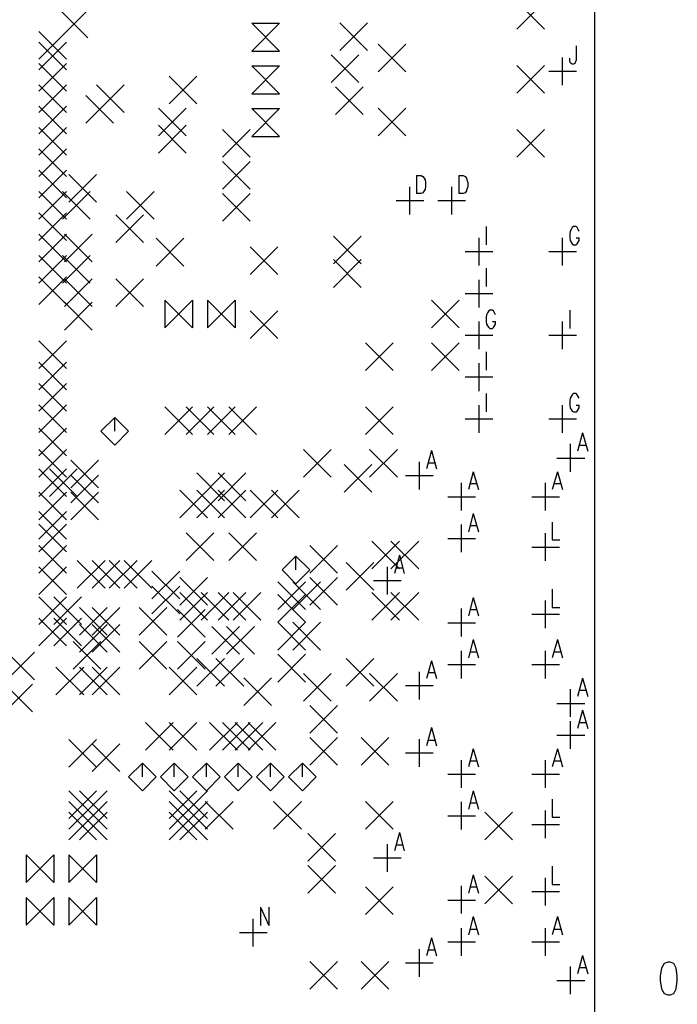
# Model space of a CAD drawing. Extents: x 11.9 to 28.1, y 10.8 to 21.2.
# Tile 27 of 43: x 22.1 to 23.6, y 15.1 to 17.4. Entities that reach past the tile are written whole.
import ezdxf

# ---------------------------------------------------------------- set-up
doc = ezdxf.new("R2010")
doc.units = 0
doc.header["$MEASUREMENT"] = 0
doc.layers.add('LAYNR1', color=2, linetype='Continuous')

msp = doc.modelspace()

# ---------------------------------------------------------------- linework, layer by layer
at = {"layer": 'LAYNR1', "color": 7}
for points in [[(23.448, 14.641), (23.448, 20.041)], [(22.195, 17.338), (22.26, 17.403)], [(22.195, 17.403), (22.26, 17.338)], [(23.265, 17.358), (23.33, 17.423)], [(23.265, 17.423), (23.33, 17.358)], [(22.709, 17.307), (22.644, 17.372)], [(22.644, 17.372), (22.709, 17.372)], [(22.709, 17.372), (22.644, 17.307)], [(22.85, 17.308), (22.915, 17.373)], [(22.85, 17.373), (22.915, 17.308)], [(22.145, 17.288), (22.21, 17.353)], [(22.145, 17.353), (22.21, 17.288)], [(22.145, 17.263), (22.21, 17.328)], [(22.145, 17.328), (22.21, 17.263)], [(22.94, 17.258), (23.005, 17.323)], [(22.94, 17.323), (23.005, 17.258)], [(23.404, 17.319), (23.404, 17.286), (23.402, 17.28), (23.401, 17.278), (23.398, 17.276)], [(22.644, 17.307), (22.709, 17.307)], [(22.83, 17.233), (22.895, 17.298)], [(22.83, 17.298), (22.895, 17.233)], [(23.372, 17.227), (23.372, 17.292)], [(23.395, 17.276), (23.392, 17.278), (23.39, 17.28), (23.389, 17.286), (23.389, 17.29)], [(22.145, 17.213), (22.21, 17.278)], [(22.145, 17.278), (22.21, 17.213)], [(22.709, 17.207), (22.644, 17.272)], [(22.644, 17.272), (22.709, 17.272)], [(22.709, 17.272), (22.644, 17.207)], [(23.265, 17.208), (23.33, 17.273)], [(23.265, 17.273), (23.33, 17.208)], [(23.398, 17.276), (23.395, 17.276)], [(22.45, 17.183), (22.515, 17.248)], [(22.45, 17.248), (22.515, 17.183)], [(23.34, 17.26), (23.405, 17.26)], [(22.145, 17.163), (22.21, 17.228)], [(22.145, 17.228), (22.21, 17.163)], [(22.28, 17.163), (22.345, 17.228)], [(22.28, 17.228), (22.345, 17.163)], [(22.84, 17.158), (22.905, 17.223)], [(22.84, 17.223), (22.905, 17.158)], [(22.255, 17.138), (22.32, 17.203)], [(22.255, 17.203), (22.32, 17.138)], [(22.644, 17.207), (22.709, 17.207)], [(22.145, 17.113), (22.21, 17.178)], [(22.145, 17.178), (22.21, 17.113)], [(22.425, 17.108), (22.49, 17.173)], [(22.425, 17.173), (22.49, 17.108)], [(22.709, 17.107), (22.644, 17.172)], [(22.644, 17.172), (22.709, 17.172)], [(22.709, 17.172), (22.644, 17.107)], [(22.94, 17.108), (23.005, 17.173)], [(22.94, 17.173), (23.005, 17.108)], [(22.145, 17.063), (22.21, 17.128)], [(22.145, 17.128), (22.21, 17.063)], [(22.425, 17.068), (22.49, 17.133)], [(22.425, 17.133), (22.49, 17.068)], [(22.575, 17.058), (22.64, 17.123)], [(22.575, 17.123), (22.64, 17.058)], [(22.644, 17.107), (22.709, 17.107)], [(23.265, 17.058), (23.33, 17.123)], [(23.265, 17.123), (23.33, 17.058)], [(22.145, 17.013), (22.21, 17.078)], [(22.145, 17.078), (22.21, 17.013)], [(22.575, 16.983), (22.64, 17.048)], [(22.575, 17.048), (22.64, 16.983)], [(22.145, 16.963), (22.21, 17.028)], [(22.145, 17.028), (22.21, 16.963)], [(22.215, 16.953), (22.28, 17.018)], [(22.215, 17.018), (22.28, 16.953)], [(23.03, 17.015), (23.03, 16.973)], [(23.03, 17.015), (23.041, 17.015), (23.045, 17.013), (23.048, 17.009), (23.05, 17.005)], [(23.129, 17.015), (23.129, 16.973)], [(23.129, 17.015), (23.139, 17.015), (23.144, 17.013), (23.147, 17.009), (23.148, 17.005)], [(23.014, 16.924), (23.014, 16.989)], [(23.051, 16.989), (23.05, 16.983), (23.048, 16.979), (23.045, 16.975), (23.041, 16.973)], [(23.05, 17.005), (23.051, 16.999), (23.051, 16.989)], [(23.113, 16.924), (23.113, 16.989)], [(23.15, 16.989), (23.148, 16.983), (23.147, 16.979), (23.144, 16.975), (23.139, 16.973)], [(23.148, 17.005), (23.15, 16.999), (23.15, 16.989)], [(22.145, 16.913), (22.21, 16.978)], [(22.145, 16.978), (22.21, 16.913)], [(22.2, 16.913), (22.265, 16.978)], [(22.2, 16.978), (22.265, 16.913)], [(22.35, 16.913), (22.415, 16.978)], [(22.35, 16.978), (22.415, 16.913)], [(22.575, 16.908), (22.64, 16.973)], [(22.575, 16.973), (22.64, 16.908)], [(23.041, 16.973), (23.03, 16.973)], [(23.139, 16.973), (23.129, 16.973)], [(22.982, 16.957), (23.047, 16.957)], [(23.08, 16.957), (23.145, 16.957)], [(22.145, 16.863), (22.21, 16.928)], [(22.145, 16.928), (22.21, 16.863)], [(22.325, 16.858), (22.39, 16.923)], [(22.325, 16.923), (22.39, 16.858)], [(23.193, 16.896), (23.193, 16.853)], [(23.411, 16.885), (23.409, 16.889), (23.406, 16.893), (23.404, 16.896), (23.398, 16.896), (23.395, 16.893), (23.392, 16.889), (23.39, 16.885)], [(22.145, 16.813), (22.21, 16.878)], [(22.145, 16.878), (22.21, 16.813)], [(22.205, 16.813), (22.27, 16.878)], [(22.205, 16.878), (22.27, 16.813)], [(22.835, 16.808), (22.9, 16.873)], [(22.835, 16.873), (22.9, 16.808)], [(23.39, 16.885), (23.389, 16.879), (23.389, 16.869)], [(22.42, 16.803), (22.485, 16.868)], [(22.42, 16.868), (22.485, 16.803)], [(23.177, 16.804), (23.177, 16.869)], [(23.372, 16.804), (23.372, 16.869)], [(23.389, 16.869), (23.39, 16.863), (23.392, 16.859), (23.395, 16.855), (23.398, 16.853)], [(23.398, 16.853), (23.404, 16.853)], [(23.404, 16.853), (23.406, 16.855), (23.409, 16.859), (23.411, 16.863), (23.411, 16.869)], [(23.404, 16.869), (23.411, 16.869)], [(22.145, 16.763), (22.21, 16.828)], [(22.145, 16.828), (22.21, 16.763)], [(22.2, 16.763), (22.265, 16.828)], [(22.2, 16.828), (22.265, 16.763)], [(22.64, 16.783), (22.705, 16.848)], [(22.64, 16.848), (22.705, 16.783)], [(23.144, 16.837), (23.209, 16.837)], [(23.34, 16.837), (23.405, 16.837)], [(22.835, 16.753), (22.9, 16.818)], [(22.835, 16.818), (22.9, 16.753)], [(23.193, 16.798), (23.193, 16.755)], [(22.145, 16.713), (22.21, 16.778)], [(22.145, 16.778), (22.21, 16.713)], [(22.205, 16.708), (22.27, 16.773)], [(22.205, 16.773), (22.27, 16.708)], [(22.325, 16.708), (22.39, 16.773)], [(22.325, 16.773), (22.39, 16.708)], [(23.177, 16.706), (23.177, 16.771)], [(23.144, 16.739), (23.209, 16.739)], [(22.205, 16.653), (22.27, 16.718)], [(22.205, 16.718), (22.27, 16.653)], [(22.44, 16.658), (22.505, 16.723)], [(22.505, 16.658), (22.44, 16.723)], [(22.44, 16.723), (22.44, 16.658)], [(22.505, 16.723), (22.505, 16.658)], [(22.54, 16.658), (22.605, 16.723)], [(22.605, 16.658), (22.54, 16.723)], [(22.54, 16.723), (22.54, 16.658)], [(22.605, 16.723), (22.605, 16.658)], [(23.065, 16.658), (23.13, 16.723)], [(23.065, 16.723), (23.13, 16.658)], [(22.64, 16.633), (22.705, 16.698)], [(22.64, 16.698), (22.705, 16.633)], [(23.194, 16.689), (23.193, 16.683), (23.193, 16.673)], [(23.215, 16.689), (23.213, 16.693), (23.21, 16.698), (23.208, 16.7), (23.202, 16.7), (23.199, 16.698), (23.196, 16.693), (23.194, 16.689)], [(23.389, 16.7), (23.389, 16.657)], [(23.177, 16.608), (23.177, 16.673)], [(23.193, 16.673), (23.194, 16.667), (23.196, 16.663), (23.199, 16.659), (23.202, 16.657)], [(23.208, 16.657), (23.21, 16.659), (23.213, 16.663), (23.215, 16.667), (23.215, 16.673)], [(23.208, 16.673), (23.215, 16.673)], [(23.372, 16.608), (23.372, 16.673)], [(23.144, 16.641), (23.209, 16.641)], [(23.202, 16.657), (23.208, 16.657)], [(23.34, 16.641), (23.405, 16.641)], [(22.145, 16.563), (22.21, 16.628)], [(22.145, 16.628), (22.21, 16.563)], [(22.91, 16.558), (22.975, 16.623)], [(22.91, 16.623), (22.975, 16.558)], [(23.065, 16.558), (23.13, 16.623)], [(23.065, 16.623), (23.13, 16.558)], [(23.193, 16.602), (23.193, 16.559)], [(22.145, 16.513), (22.21, 16.578)], [(22.145, 16.578), (22.21, 16.513)], [(23.177, 16.51), (23.177, 16.575)], [(22.145, 16.463), (22.21, 16.528)], [(22.145, 16.528), (22.21, 16.463)], [(23.144, 16.543), (23.209, 16.543)], [(23.193, 16.504), (23.193, 16.461)], [(23.411, 16.493), (23.409, 16.497), (23.406, 16.501), (23.404, 16.504), (23.398, 16.504), (23.395, 16.501), (23.392, 16.497), (23.39, 16.493)], [(23.39, 16.493), (23.389, 16.487), (23.389, 16.477)], [(22.145, 16.413), (22.21, 16.478)], [(22.145, 16.478), (22.21, 16.413)], [(22.44, 16.408), (22.505, 16.473)], [(22.44, 16.473), (22.505, 16.408)], [(22.49, 16.408), (22.555, 16.473)], [(22.49, 16.473), (22.555, 16.408)], [(22.54, 16.408), (22.605, 16.473)], [(22.54, 16.473), (22.605, 16.408)], [(22.59, 16.408), (22.655, 16.473)], [(22.59, 16.473), (22.655, 16.408)], [(22.91, 16.408), (22.975, 16.473)], [(22.91, 16.473), (22.975, 16.408)], [(23.177, 16.412), (23.177, 16.477)], [(23.372, 16.412), (23.372, 16.477)], [(23.389, 16.477), (23.39, 16.471), (23.392, 16.467), (23.395, 16.463), (23.398, 16.461)], [(23.398, 16.461), (23.404, 16.461)], [(23.404, 16.461), (23.406, 16.463), (23.409, 16.467), (23.411, 16.471), (23.411, 16.477)], [(23.404, 16.477), (23.411, 16.477)], [(22.323, 16.448), (22.29, 16.416)], [(22.355, 16.416), (22.323, 16.448)], [(22.323, 16.416), (22.323, 16.448)], [(23.144, 16.445), (23.209, 16.445)], [(23.34, 16.445), (23.405, 16.445)], [(22.145, 16.358), (22.21, 16.423)], [(22.145, 16.423), (22.21, 16.358)], [(22.29, 16.416), (22.323, 16.383)], [(22.323, 16.383), (22.355, 16.416)], [(23.419, 16.412), (23.407, 16.369)], [(23.419, 16.412), (23.431, 16.369)], [(22.145, 16.308), (22.21, 16.373)], [(22.145, 16.373), (22.21, 16.308)], [(22.765, 16.308), (22.83, 16.373)], [(22.765, 16.373), (22.83, 16.308)], [(22.92, 16.308), (22.985, 16.373)], [(22.92, 16.373), (22.985, 16.308)], [(23.065, 16.371), (23.053, 16.328)], [(23.065, 16.371), (23.077, 16.328)], [(23.391, 16.321), (23.391, 16.386)], [(23.412, 16.383), (23.427, 16.383)], [(22.22, 16.283), (22.285, 16.348)], [(22.22, 16.348), (22.285, 16.283)], [(23.037, 16.279), (23.037, 16.344)], [(23.058, 16.342), (23.072, 16.342)], [(23.359, 16.353), (23.424, 16.353)], [(22.145, 16.263), (22.21, 16.328)], [(22.145, 16.328), (22.21, 16.263)], [(22.17, 16.263), (22.235, 16.328)], [(22.17, 16.328), (22.235, 16.263)], [(22.515, 16.253), (22.58, 16.318)], [(22.515, 16.318), (22.58, 16.253)], [(22.565, 16.253), (22.63, 16.318)], [(22.565, 16.318), (22.63, 16.253)], [(22.86, 16.273), (22.925, 16.338)], [(22.86, 16.338), (22.925, 16.273)], [(23.163, 16.321), (23.152, 16.279)], [(23.163, 16.321), (23.175, 16.279)], [(23.36, 16.321), (23.348, 16.279)], [(23.36, 16.321), (23.372, 16.279)], [(22.22, 16.248), (22.285, 16.313)], [(22.22, 16.313), (22.285, 16.248)], [(23.004, 16.312), (23.069, 16.312)], [(23.135, 16.23), (23.135, 16.295)], [(23.332, 16.23), (23.332, 16.295)], [(22.145, 16.208), (22.21, 16.273)], [(22.145, 16.273), (22.21, 16.208)], [(22.22, 16.208), (22.285, 16.273)], [(22.22, 16.273), (22.285, 16.208)], [(22.475, 16.213), (22.54, 16.278)], [(22.475, 16.278), (22.54, 16.213)], [(22.515, 16.213), (22.58, 16.278)], [(22.515, 16.278), (22.58, 16.213)], [(22.565, 16.213), (22.63, 16.278)], [(22.565, 16.278), (22.63, 16.213)], [(22.64, 16.213), (22.705, 16.278)], [(22.64, 16.278), (22.705, 16.213)], [(22.69, 16.213), (22.755, 16.278)], [(22.69, 16.278), (22.755, 16.213)], [(23.156, 16.293), (23.171, 16.293)], [(23.353, 16.293), (23.368, 16.293)], [(23.103, 16.262), (23.168, 16.262)], [(23.3, 16.262), (23.365, 16.262)], [(22.145, 16.163), (22.21, 16.228)], [(22.145, 16.228), (22.21, 16.163)], [(23.163, 16.223), (23.152, 16.18)], [(23.163, 16.223), (23.175, 16.18)], [(23.348, 16.203), (23.348, 16.161)], [(22.145, 16.133), (22.21, 16.198)], [(22.145, 16.198), (22.21, 16.133)], [(23.135, 16.132), (23.135, 16.197)], [(23.156, 16.195), (23.171, 16.195)], [(22.49, 16.113), (22.555, 16.178)], [(22.49, 16.178), (22.555, 16.113)], [(22.59, 16.113), (22.655, 16.178)], [(22.59, 16.178), (22.655, 16.113)], [(22.925, 16.093), (22.99, 16.158)], [(22.925, 16.158), (22.99, 16.093)], [(22.97, 16.093), (23.035, 16.158)], [(22.97, 16.158), (23.035, 16.093)], [(23.103, 16.164), (23.168, 16.164)], [(23.332, 16.112), (23.332, 16.177)], [(23.348, 16.161), (23.366, 16.161)], [(22.145, 16.083), (22.21, 16.148)], [(22.145, 16.148), (22.21, 16.083)], [(22.78, 16.083), (22.845, 16.148)], [(22.78, 16.148), (22.845, 16.083)], [(23.3, 16.144), (23.365, 16.144)], [(22.235, 16.048), (22.3, 16.113)], [(22.235, 16.113), (22.3, 16.048)], [(22.27, 16.048), (22.335, 16.113)], [(22.27, 16.113), (22.335, 16.048)], [(22.31, 16.048), (22.375, 16.113)], [(22.31, 16.113), (22.375, 16.048)], [(22.345, 16.048), (22.41, 16.113)], [(22.345, 16.113), (22.41, 16.048)], [(22.747, 16.123), (22.715, 16.091)], [(22.78, 16.091), (22.747, 16.123)], [(22.747, 16.091), (22.747, 16.123)], [(22.99, 16.125), (22.978, 16.082)], [(22.99, 16.125), (23.001, 16.082)], [(22.145, 16.033), (22.21, 16.098)], [(22.145, 16.098), (22.21, 16.033)], [(22.41, 16.023), (22.475, 16.088)], [(22.41, 16.088), (22.475, 16.023)], [(22.715, 16.091), (22.747, 16.058)], [(22.747, 16.058), (22.78, 16.091)], [(22.865, 16.043), (22.93, 16.108)], [(22.865, 16.108), (22.93, 16.043)], [(22.962, 16.033), (22.962, 16.098)], [(22.982, 16.096), (22.997, 16.096)], [(22.475, 16.008), (22.54, 16.073)], [(22.475, 16.073), (22.54, 16.008)], [(22.78, 16.008), (22.845, 16.073)], [(22.78, 16.073), (22.845, 16.008)], [(22.929, 16.066), (22.994, 16.066)], [(22.41, 15.988), (22.475, 16.053)], [(22.41, 16.053), (22.475, 15.988)], [(22.705, 15.998), (22.77, 16.063)], [(22.705, 16.063), (22.77, 15.998)], [(22.74, 15.998), (22.805, 16.063)], [(22.74, 16.063), (22.805, 15.998)], [(23.348, 16.046), (23.348, 16.003)], [(22.145, 15.963), (22.21, 16.028)], [(22.145, 16.028), (22.21, 15.963)], [(22.18, 15.963), (22.245, 16.028)], [(22.18, 16.028), (22.245, 15.963)], [(22.475, 15.973), (22.54, 16.038)], [(22.475, 16.038), (22.54, 15.973)], [(22.525, 15.973), (22.59, 16.038)], [(22.525, 16.038), (22.59, 15.973)], [(22.565, 15.973), (22.63, 16.038)], [(22.565, 16.038), (22.63, 15.973)], [(22.6, 15.973), (22.665, 16.038)], [(22.6, 16.038), (22.665, 15.973)], [(22.705, 15.968), (22.77, 16.033)], [(22.705, 16.033), (22.77, 15.968)], [(22.925, 15.973), (22.99, 16.038)], [(22.925, 16.038), (22.99, 15.973)], [(22.97, 15.973), (23.035, 16.038)], [(22.97, 16.038), (23.035, 15.973)], [(23.163, 16.026), (23.152, 15.983)], [(23.163, 16.026), (23.175, 15.983)], [(23.332, 15.954), (23.332, 16.019)], [(22.24, 15.938), (22.305, 16.003)], [(22.24, 16.003), (22.305, 15.938)], [(22.27, 15.938), (22.335, 16.003)], [(22.27, 16.003), (22.335, 15.938)], [(22.38, 15.938), (22.445, 16.003)], [(22.38, 16.003), (22.445, 15.938)], [(22.47, 15.933), (22.535, 15.998)], [(22.47, 15.998), (22.535, 15.933)], [(23.135, 15.935), (23.135, 16)], [(23.156, 15.998), (23.171, 15.998)], [(23.348, 16.003), (23.366, 16.003)], [(22.145, 15.913), (22.21, 15.978)], [(22.145, 15.978), (22.21, 15.913)], [(22.18, 15.913), (22.245, 15.978)], [(22.18, 15.978), (22.245, 15.913)], [(23.3, 15.987), (23.365, 15.987)], [(22.24, 15.898), (22.305, 15.963)], [(22.24, 15.963), (22.305, 15.898)], [(22.27, 15.898), (22.335, 15.963)], [(22.27, 15.963), (22.335, 15.898)], [(22.55, 15.893), (22.615, 15.958)], [(22.55, 15.958), (22.615, 15.893)], [(22.585, 15.893), (22.65, 15.958)], [(22.585, 15.958), (22.65, 15.893)], [(22.705, 15.903), (22.77, 15.968)], [(22.705, 15.968), (22.77, 15.903)], [(22.74, 15.903), (22.805, 15.968)], [(22.74, 15.968), (22.805, 15.903)], [(23.103, 15.967), (23.168, 15.967)], [(23.163, 15.928), (23.152, 15.885)], [(23.163, 15.928), (23.175, 15.885)], [(23.36, 15.928), (23.348, 15.885)], [(23.36, 15.928), (23.372, 15.885)], [(22.225, 15.858), (22.29, 15.923)], [(22.225, 15.923), (22.29, 15.858)], [(22.38, 15.858), (22.445, 15.923)], [(22.38, 15.923), (22.445, 15.858)], [(22.47, 15.858), (22.535, 15.923)], [(22.47, 15.923), (22.535, 15.858)], [(22.07, 15.833), (22.135, 15.898)], [(22.07, 15.898), (22.135, 15.833)], [(22.515, 15.818), (22.58, 15.883)], [(22.515, 15.883), (22.58, 15.818)], [(22.56, 15.818), (22.625, 15.883)], [(22.56, 15.883), (22.625, 15.818)], [(22.705, 15.828), (22.77, 15.893)], [(22.705, 15.893), (22.77, 15.828)], [(22.865, 15.818), (22.93, 15.883)], [(22.865, 15.883), (22.93, 15.818)], [(23.135, 15.836), (23.135, 15.901)], [(23.156, 15.899), (23.171, 15.899)], [(23.332, 15.836), (23.332, 15.901)], [(23.353, 15.899), (23.368, 15.899)], [(22.185, 15.798), (22.25, 15.863)], [(22.185, 15.863), (22.25, 15.798)], [(22.24, 15.798), (22.305, 15.863)], [(22.24, 15.863), (22.305, 15.798)], [(22.27, 15.798), (22.335, 15.863)], [(22.27, 15.863), (22.335, 15.798)], [(22.45, 15.798), (22.515, 15.863)], [(22.45, 15.863), (22.515, 15.798)], [(23.065, 15.878), (23.053, 15.836)], [(23.065, 15.878), (23.077, 15.836)], [(23.103, 15.869), (23.168, 15.869)], [(23.3, 15.869), (23.365, 15.869)], [(22.625, 15.773), (22.69, 15.838)], [(22.625, 15.838), (22.69, 15.773)], [(22.765, 15.783), (22.83, 15.848)], [(22.765, 15.848), (22.83, 15.783)], [(22.92, 15.783), (22.985, 15.848)], [(22.92, 15.848), (22.985, 15.783)], [(23.037, 15.787), (23.037, 15.852)], [(23.058, 15.85), (23.072, 15.85)], [(23.419, 15.837), (23.407, 15.794)], [(23.419, 15.837), (23.431, 15.794)], [(22.065, 15.758), (22.13, 15.823)], [(22.065, 15.823), (22.13, 15.758)], [(23.004, 15.82), (23.069, 15.82)], [(23.391, 15.746), (23.391, 15.811)], [(23.412, 15.809), (23.427, 15.809)], [(22.78, 15.708), (22.845, 15.773)], [(22.78, 15.773), (22.845, 15.708)], [(23.359, 15.778), (23.424, 15.778)], [(23.419, 15.762), (23.407, 15.719)], [(23.419, 15.762), (23.431, 15.719)], [(22.395, 15.668), (22.46, 15.733)], [(22.395, 15.733), (22.46, 15.668)], [(22.45, 15.668), (22.515, 15.733)], [(22.45, 15.733), (22.515, 15.668)], [(22.545, 15.668), (22.61, 15.733)], [(22.545, 15.733), (22.61, 15.668)], [(22.575, 15.668), (22.64, 15.733)], [(22.575, 15.733), (22.64, 15.668)], [(22.605, 15.668), (22.67, 15.733)], [(22.605, 15.733), (22.67, 15.668)], [(22.635, 15.668), (22.7, 15.733)], [(22.635, 15.733), (22.7, 15.668)], [(23.065, 15.721), (23.053, 15.678)], [(23.065, 15.721), (23.077, 15.678)], [(23.391, 15.671), (23.391, 15.736)], [(23.412, 15.733), (23.427, 15.733)], [(22.78, 15.633), (22.845, 15.698)], [(22.78, 15.698), (22.845, 15.633)], [(22.9, 15.633), (22.965, 15.698)], [(22.9, 15.698), (22.965, 15.633)], [(23.359, 15.703), (23.424, 15.703)], [(22.215, 15.628), (22.28, 15.693)], [(22.215, 15.693), (22.28, 15.628)], [(22.27, 15.618), (22.335, 15.683)], [(22.27, 15.683), (22.335, 15.618)], [(23.037, 15.629), (23.037, 15.694)], [(23.058, 15.692), (23.072, 15.692)], [(23.004, 15.662), (23.069, 15.662)], [(23.163, 15.671), (23.152, 15.629)], [(23.163, 15.671), (23.175, 15.629)], [(23.36, 15.671), (23.348, 15.629)], [(23.36, 15.671), (23.372, 15.629)], [(22.388, 15.638), (22.355, 15.606)], [(22.42, 15.606), (22.388, 15.638)], [(22.388, 15.606), (22.388, 15.638)], [(22.462, 15.638), (22.43, 15.606)], [(22.495, 15.606), (22.462, 15.638)], [(22.462, 15.606), (22.462, 15.638)], [(22.538, 15.638), (22.505, 15.606)], [(22.57, 15.606), (22.538, 15.638)], [(22.538, 15.606), (22.538, 15.638)], [(22.612, 15.638), (22.58, 15.606)], [(22.645, 15.606), (22.612, 15.638)], [(22.612, 15.606), (22.612, 15.638)], [(22.688, 15.638), (22.655, 15.606)], [(22.72, 15.606), (22.688, 15.638)], [(22.688, 15.606), (22.688, 15.638)], [(22.763, 15.638), (22.73, 15.606)], [(22.795, 15.606), (22.763, 15.638)], [(22.763, 15.606), (22.763, 15.638)], [(23.135, 15.58), (23.135, 15.645)], [(23.156, 15.643), (23.171, 15.643)], [(23.332, 15.58), (23.332, 15.645)], [(23.353, 15.643), (23.368, 15.643)], [(22.355, 15.606), (22.388, 15.573)], [(22.388, 15.573), (22.42, 15.606)], [(22.43, 15.606), (22.462, 15.573)], [(22.462, 15.573), (22.495, 15.606)], [(22.505, 15.606), (22.538, 15.573)], [(22.538, 15.573), (22.57, 15.606)], [(22.58, 15.606), (22.612, 15.573)], [(22.612, 15.573), (22.645, 15.606)], [(22.655, 15.606), (22.688, 15.573)], [(22.688, 15.573), (22.72, 15.606)], [(22.73, 15.606), (22.763, 15.573)], [(22.763, 15.573), (22.795, 15.606)], [(23.103, 15.612), (23.168, 15.612)], [(23.3, 15.612), (23.365, 15.612)], [(22.215, 15.508), (22.28, 15.573)], [(22.215, 15.573), (22.28, 15.508)], [(22.24, 15.508), (22.305, 15.573)], [(22.24, 15.573), (22.305, 15.508)], [(22.45, 15.508), (22.515, 15.573)], [(22.45, 15.573), (22.515, 15.508)], [(22.475, 15.508), (22.54, 15.573)], [(22.475, 15.573), (22.54, 15.508)], [(23.163, 15.573), (23.152, 15.53)], [(23.163, 15.573), (23.175, 15.53)], [(22.215, 15.483), (22.28, 15.548)], [(22.215, 15.548), (22.28, 15.483)], [(22.24, 15.483), (22.305, 15.548)], [(22.24, 15.548), (22.305, 15.483)], [(22.45, 15.483), (22.515, 15.548)], [(22.45, 15.548), (22.515, 15.483)], [(22.475, 15.483), (22.54, 15.548)], [(22.475, 15.548), (22.54, 15.483)], [(22.535, 15.483), (22.6, 15.548)], [(22.535, 15.548), (22.6, 15.483)], [(22.695, 15.483), (22.76, 15.548)], [(22.695, 15.548), (22.76, 15.483)], [(22.91, 15.483), (22.975, 15.548)], [(22.91, 15.548), (22.975, 15.483)], [(23.135, 15.482), (23.135, 15.547)], [(23.156, 15.545), (23.171, 15.545)], [(23.348, 15.553), (23.348, 15.511)], [(22.215, 15.458), (22.28, 15.523)], [(22.215, 15.523), (22.28, 15.458)], [(22.24, 15.458), (22.305, 15.523)], [(22.24, 15.523), (22.305, 15.458)], [(22.45, 15.458), (22.515, 15.523)], [(22.45, 15.523), (22.515, 15.458)], [(22.475, 15.458), (22.54, 15.523)], [(22.475, 15.523), (22.54, 15.458)], [(23.103, 15.514), (23.168, 15.514)], [(23.19, 15.458), (23.255, 15.523)], [(23.19, 15.523), (23.255, 15.458)], [(23.332, 15.462), (23.332, 15.527)], [(23.348, 15.511), (23.366, 15.511)], [(23.3, 15.494), (23.365, 15.494)], [(22.775, 15.408), (22.84, 15.473)], [(22.775, 15.473), (22.84, 15.408)], [(22.99, 15.475), (22.978, 15.432)], [(22.99, 15.475), (23.001, 15.432)], [(22.962, 15.383), (22.962, 15.448)], [(22.982, 15.446), (22.997, 15.446)], [(22.115, 15.358), (22.18, 15.423)], [(22.18, 15.358), (22.115, 15.423)], [(22.115, 15.423), (22.115, 15.358)], [(22.18, 15.423), (22.18, 15.358)], [(22.215, 15.358), (22.28, 15.423)], [(22.28, 15.358), (22.215, 15.423)], [(22.215, 15.423), (22.215, 15.358)], [(22.28, 15.423), (22.28, 15.358)], [(22.775, 15.333), (22.84, 15.398)], [(22.775, 15.398), (22.84, 15.333)], [(22.929, 15.416), (22.994, 15.416)], [(23.348, 15.396), (23.348, 15.353)], [(23.163, 15.376), (23.152, 15.333)], [(23.163, 15.376), (23.175, 15.333)], [(23.19, 15.308), (23.255, 15.373)], [(23.19, 15.373), (23.255, 15.308)], [(23.135, 15.285), (23.135, 15.35)], [(23.332, 15.304), (23.332, 15.369)], [(23.348, 15.353), (23.366, 15.353)], [(22.91, 15.283), (22.975, 15.348)], [(22.91, 15.348), (22.975, 15.283)], [(23.156, 15.348), (23.171, 15.348)], [(23.3, 15.337), (23.365, 15.337)], [(22.115, 15.258), (22.18, 15.323)], [(22.18, 15.258), (22.115, 15.323)], [(22.115, 15.323), (22.115, 15.258)], [(22.18, 15.323), (22.18, 15.258)], [(22.215, 15.258), (22.28, 15.323)], [(22.28, 15.258), (22.215, 15.323)], [(22.215, 15.323), (22.215, 15.258)], [(22.28, 15.323), (22.28, 15.258)], [(23.103, 15.317), (23.168, 15.317)], [(22.664, 15.3), (22.664, 15.257)], [(22.664, 15.3), (22.684, 15.257)], [(22.684, 15.3), (22.684, 15.257)], [(22.647, 15.208), (22.647, 15.273)], [(23.163, 15.278), (23.152, 15.235)], [(23.163, 15.278), (23.175, 15.235)], [(23.36, 15.278), (23.348, 15.235)], [(23.36, 15.278), (23.372, 15.235)], [(22.615, 15.241), (22.68, 15.241)], [(23.135, 15.186), (23.135, 15.251)], [(23.156, 15.249), (23.171, 15.249)], [(23.332, 15.186), (23.332, 15.251)], [(23.353, 15.249), (23.368, 15.249)], [(23.065, 15.228), (23.053, 15.186)], [(23.065, 15.228), (23.077, 15.186)], [(23.103, 15.219), (23.168, 15.219)], [(23.3, 15.219), (23.365, 15.219)], [(23.037, 15.137), (23.037, 15.202)], [(23.058, 15.2), (23.072, 15.2)], [(23.419, 15.187), (23.407, 15.144)], [(23.419, 15.187), (23.431, 15.144)], [(22.78, 15.108), (22.845, 15.173)], [(22.78, 15.173), (22.845, 15.108)], [(22.9, 15.108), (22.965, 15.173)], [(22.9, 15.173), (22.965, 15.108)], [(23.004, 15.17), (23.069, 15.17)], [(23.619, 15.171), (23.61, 15.168), (23.604, 15.157), (23.601, 15.139), (23.601, 15.128), (23.604, 15.109), (23.61, 15.098), (23.619, 15.095)], [(23.624, 15.095), (23.633, 15.098), (23.638, 15.109), (23.641, 15.128), (23.641, 15.139), (23.638, 15.157), (23.633, 15.168), (23.624, 15.171), (23.619, 15.171)], [(23.391, 15.096), (23.391, 15.161)], [(23.412, 15.159), (23.427, 15.159)], [(23.359, 15.128), (23.424, 15.128)], [(23.619, 15.095), (23.624, 15.095)]]:
    msp.add_lwpolyline(points, dxfattribs=at)

doc.saveas('drawing.dxf')
